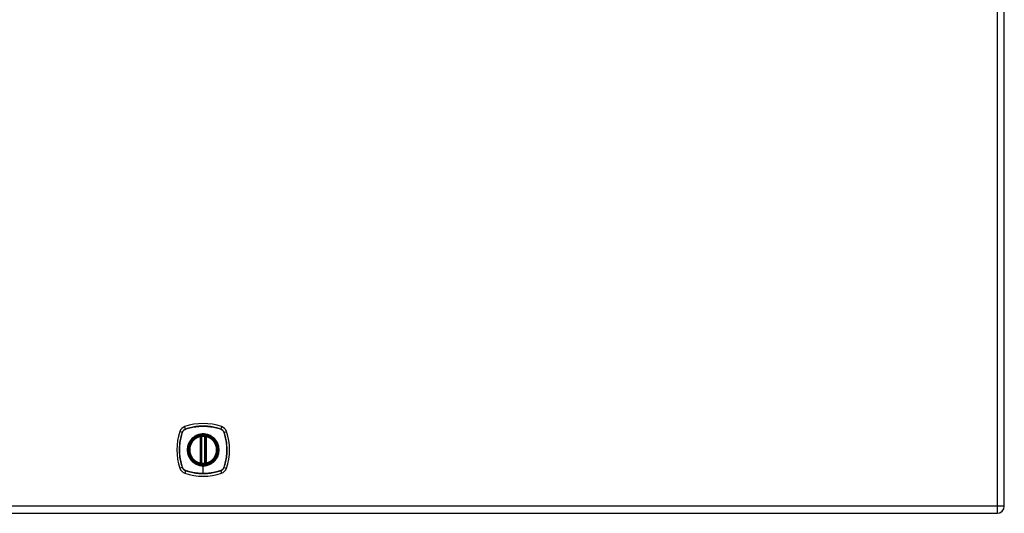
# Model space of a CAD drawing. Header units: inches. Extents: x 7 to 174, y 10 to 93.
# Tile 116 of 132: x 74 to 96, y 29 to 40. Entities that reach past the tile are written whole.
import ezdxf

# ---------------------------------------------------------------- set-up
doc = ezdxf.new("R2010")
doc.units = ezdxf.units.IN
doc.header["$MEASUREMENT"] = 0
doc.layers.add('Visible Edges(ANSI)', color=7, linetype='Continuous', lineweight=25)
doc.layers.add('Visible Tangent Edges(ANSI)', color=7, linetype='Continuous', lineweight=25)

msp = doc.modelspace()

# ---------------------------------------------------------------- linework, layer by layer
at = {"layer": 'Visible Edges(ANSI)'}
for p, q in [((95.599, 29.137), (95.599, 70.618)), ((77.581, 30.107), (77.581, 30.692)), ((77.6, 30.103), (77.6, 30.697)), ((77.679, 30.697), (77.679, 30.103)), ((77.699, 30.692), (77.699, 30.107)), ((59.842, 28.976), (95.438, 28.976))]:
    msp.add_line(p, q, dxfattribs=at)
at = {"layer": 'Visible Edges(ANSI)', "flags": 128}
for points in [[(77.611, 30.711), (77.61, 30.711), (77.608, 30.711), (77.606, 30.711), (77.605, 30.711), (77.603, 30.711), (77.602, 30.71), (77.6, 30.71), (77.599, 30.71), (77.597, 30.71), (77.596, 30.71), (77.595, 30.709), (77.594, 30.709), (77.593, 30.709), (77.592, 30.709), (77.591, 30.709), (77.59, 30.709), (77.589, 30.709), (77.588, 30.708), (77.588, 30.708), (77.587, 30.708), (77.587, 30.708), (77.587, 30.708), (77.587, 30.708), (77.587, 30.708)], [(77.693, 30.708), (77.693, 30.708), (77.693, 30.708), (77.692, 30.708), (77.692, 30.708), (77.692, 30.708), (77.691, 30.708), (77.69, 30.709), (77.69, 30.709), (77.689, 30.709), (77.688, 30.709), (77.687, 30.709), (77.686, 30.709), (77.685, 30.709), (77.683, 30.71), (77.682, 30.71), (77.681, 30.71), (77.679, 30.71), (77.678, 30.71), (77.676, 30.711), (77.675, 30.711), (77.673, 30.711), (77.672, 30.711), (77.67, 30.711), (77.668, 30.711)], [(77.587, 30.091), (77.587, 30.091), (77.587, 30.091), (77.587, 30.091), (77.587, 30.091), (77.588, 30.091), (77.588, 30.091), (77.589, 30.091), (77.59, 30.091), (77.591, 30.091), (77.592, 30.09), (77.593, 30.09), (77.594, 30.09), (77.595, 30.09), (77.596, 30.09), (77.597, 30.09), (77.599, 30.089), (77.6, 30.089), (77.602, 30.089), (77.603, 30.089), (77.605, 30.089), (77.606, 30.089), (77.608, 30.088), (77.61, 30.088), (77.611, 30.088)], [(77.668, 30.088), (77.67, 30.088), (77.672, 30.088), (77.673, 30.089), (77.675, 30.089), (77.676, 30.089), (77.678, 30.089), (77.679, 30.089), (77.681, 30.089), (77.682, 30.09), (77.683, 30.09), (77.685, 30.09), (77.686, 30.09), (77.687, 30.09), (77.688, 30.09), (77.689, 30.091), (77.69, 30.091), (77.69, 30.091), (77.691, 30.091), (77.692, 30.091), (77.692, 30.091), (77.692, 30.091), (77.693, 30.091), (77.693, 30.091), (77.693, 30.091)]]:
    msp.add_lwpolyline(points, dxfattribs=at)
at = {"layer": 'Visible Edges(ANSI)'}
for radius in [0.32, 0.315]:
    msp.add_circle((77.64, 30.4), radius, dxfattribs=at)
for centre, radius, start, end in [((77.285, 30.754), 0.177, 108.7722, 161.2278), ((77.64, 29.711), 1.28, 71.2278, 108.7722), ((77.994, 30.754), 0.177, 18.7722, 71.2278), ((78.329, 30.4), 1.28, 161.2278, 198.7722), ((77.64, 30.4), 0.313, 103.6344, 256.3656), ((77.64, 30.4), 0.313, 99.784, 103.6344), ((77.569, 30.692), 0.0118, 0, 103.6344), ((77.589, 30.697), 0.0118, 0, 99.784), ((77.64, 30.4), 0.313, 84.7499, 95.2501), ((77.691, 30.697), 0.0118, 80.216, 180), ((77.64, 30.4), 0.313, 76.3656, 80.216), ((77.711, 30.692), 0.0118, 76.3656, 180), ((77.64, 30.4), 0.313, 283.6344, 76.3656), ((76.951, 30.4), 1.28, 341.2278, 18.7722), ((77.569, 30.107), 0.0118, 256.3656, 0), ((77.64, 30.4), 0.313, 256.3656, 260.216), ((77.589, 30.103), 0.0118, 260.216, 0), ((77.64, 30.4), 0.313, 264.7499, 275.2501), ((77.691, 30.103), 0.0118, 180, 279.784), ((77.64, 30.4), 0.313, 279.784, 283.6344), ((77.711, 30.107), 0.0118, 180, 283.6344), ((77.285, 30.045), 0.177, 198.7722, 251.2278), ((77.64, 31.089), 1.28, 251.2278, 288.7722), ((77.994, 30.045), 0.177, 288.7722, 341.2278), ((95.438, 29.137), 0.161, 270, 0)]:
    msp.add_arc(centre, radius, start, end, dxfattribs=at)
at = {"layer": 'Visible Tangent Edges(ANSI)'}
for p, q in [((95.438, 70.618), (95.438, 29.137)), ((77.247, 30.867), (77.228, 30.922)), ((78.052, 30.922), (78.033, 30.867)), ((77.172, 30.793), (77.117, 30.811)), ((77.174, 30.792), (77.174, 30.792)), ((77.247, 30.865), (77.248, 30.865)), ((77.569, 30.692), (77.566, 30.704)), ((77.569, 30.692), (77.581, 30.692)), ((77.569, 30.692), (77.569, 30.107)), ((77.581, 30.692), (77.59, 30.692)), ((77.587, 30.708), (77.588, 30.702)), ((77.59, 30.697), (77.6, 30.697)), ((77.59, 30.107), (77.59, 30.692)), ((77.612, 30.7), (77.611, 30.711)), ((77.612, 30.1), (77.612, 30.7)), ((77.667, 30.7), (77.668, 30.711)), ((77.667, 30.7), (77.667, 30.1)), ((77.679, 30.697), (77.689, 30.697)), ((77.689, 30.692), (77.699, 30.692)), ((77.689, 30.692), (77.689, 30.107)), ((77.692, 30.702), (77.693, 30.708)), ((77.699, 30.692), (77.711, 30.692)), ((77.714, 30.704), (77.711, 30.692)), ((77.711, 30.107), (77.711, 30.692)), ((78.032, 30.865), (78.032, 30.865)), ((78.105, 30.792), (78.105, 30.792)), ((78.107, 30.793), (78.162, 30.811)), ((77.566, 30.096), (77.569, 30.107)), ((77.581, 30.107), (77.569, 30.107)), ((77.59, 30.107), (77.581, 30.107)), ((77.588, 30.097), (77.587, 30.091)), ((77.6, 30.103), (77.59, 30.103)), ((77.611, 30.088), (77.612, 30.1)), ((77.64, 30.048), (77.64, 30.043)), ((77.64, 29.869), (77.64, 30.043)), ((77.668, 30.088), (77.667, 30.1)), ((77.689, 30.103), (77.679, 30.103)), ((77.699, 30.107), (77.689, 30.107)), ((77.693, 30.091), (77.692, 30.097)), ((77.711, 30.107), (77.699, 30.107)), ((77.711, 30.107), (77.714, 30.096)), ((77.172, 30.007), (77.117, 29.988)), ((77.174, 30.007), (77.174, 30.008)), ((77.247, 29.932), (77.228, 29.877)), ((77.248, 29.934), (77.247, 29.934)), ((78.032, 29.934), (78.032, 29.934)), ((78.033, 29.932), (78.052, 29.877)), ((78.105, 30.008), (78.105, 30.007)), ((78.107, 30.007), (78.162, 29.988)), ((95.438, 29.137), (59.842, 29.137)), ((95.438, 29.137), (95.438, 28.976)), ((95.599, 29.137), (95.438, 29.137))]:
    msp.add_line(p, q, dxfattribs=at)
at = {"layer": 'Visible Tangent Edges(ANSI)', "flags": 128}
for points in [[(78.033, 30.867), (78.001, 30.878), (77.969, 30.887), (77.937, 30.895), (77.904, 30.903), (77.872, 30.91), (77.839, 30.916), (77.805, 30.921), (77.772, 30.925), (77.739, 30.928), (77.706, 30.93), (77.672, 30.931), (77.639, 30.932), (77.606, 30.931), (77.572, 30.93), (77.539, 30.928), (77.506, 30.925), (77.473, 30.921), (77.44, 30.916), (77.407, 30.91), (77.375, 30.903), (77.342, 30.895), (77.31, 30.887), (77.278, 30.878), (77.247, 30.867)], [(77.248, 30.865), (77.279, 30.876), (77.311, 30.885), (77.343, 30.894), (77.375, 30.901), (77.408, 30.908), (77.441, 30.914), (77.473, 30.919), (77.506, 30.923), (77.539, 30.926), (77.573, 30.929), (77.606, 30.93), (77.639, 30.931), (77.672, 30.93), (77.705, 30.929), (77.739, 30.927), (77.772, 30.923), (77.805, 30.919), (77.838, 30.914), (77.871, 30.908), (77.904, 30.901), (77.936, 30.894), (77.968, 30.885), (78, 30.876), (78.032, 30.865)], [(77.172, 30.793), (77.162, 30.761), (77.153, 30.729), (77.144, 30.697), (77.136, 30.664), (77.13, 30.632), (77.124, 30.599), (77.119, 30.565), (77.115, 30.532), (77.112, 30.499), (77.109, 30.466), (77.108, 30.432), (77.108, 30.399), (77.108, 30.366), (77.109, 30.332), (77.112, 30.299), (77.115, 30.266), (77.119, 30.233), (77.124, 30.2), (77.13, 30.167), (77.136, 30.135), (77.144, 30.102), (77.153, 30.07), (77.162, 30.038), (77.172, 30.007)], [(77.174, 30.008), (77.164, 30.039), (77.154, 30.071), (77.146, 30.103), (77.138, 30.135), (77.131, 30.168), (77.125, 30.201), (77.12, 30.233), (77.116, 30.266), (77.113, 30.299), (77.111, 30.333), (77.109, 30.366), (77.109, 30.399), (77.109, 30.432), (77.111, 30.465), (77.113, 30.499), (77.116, 30.532), (77.12, 30.565), (77.125, 30.598), (77.131, 30.631), (77.138, 30.664), (77.146, 30.696), (77.154, 30.728), (77.164, 30.76), (77.174, 30.792)], [(77.247, 30.867), (77.242, 30.866), (77.238, 30.864), (77.234, 30.862), (77.23, 30.86), (77.226, 30.858), (77.222, 30.856), (77.218, 30.853), (77.214, 30.851), (77.211, 30.848), (77.207, 30.845), (77.204, 30.842), (77.201, 30.839), (77.197, 30.836), (77.194, 30.832), (77.192, 30.829), (77.189, 30.825), (77.186, 30.821), (77.184, 30.817), (77.181, 30.814), (77.179, 30.81), (77.177, 30.805), (77.175, 30.801), (77.174, 30.797), (77.172, 30.793)], [(77.174, 30.792), (77.176, 30.796), (77.177, 30.8), (77.179, 30.805), (77.181, 30.808), (77.183, 30.812), (77.186, 30.816), (77.188, 30.82), (77.191, 30.824), (77.193, 30.827), (77.196, 30.831), (77.199, 30.834), (77.202, 30.837), (77.206, 30.84), (77.209, 30.843), (77.212, 30.846), (77.216, 30.849), (77.22, 30.851), (77.223, 30.854), (77.227, 30.856), (77.231, 30.858), (77.235, 30.86), (77.239, 30.862), (77.243, 30.864), (77.247, 30.865)], [(77.64, 30.048), (77.561, 30.056), (77.487, 30.082), (77.42, 30.124), (77.364, 30.18), (77.322, 30.247), (77.296, 30.322), (77.288, 30.4), (77.297, 30.479), (77.323, 30.553), (77.365, 30.62), (77.42, 30.675), (77.487, 30.717), (77.562, 30.743), (77.64, 30.752), (77.718, 30.743), (77.793, 30.717), (77.86, 30.675), (77.915, 30.619), (77.957, 30.553), (77.983, 30.478), (77.992, 30.4), (77.983, 30.321), (77.957, 30.247), (77.915, 30.18), (77.859, 30.124), (77.793, 30.082), (77.718, 30.056), (77.64, 30.048)], [(77.867, 30.674), (77.851, 30.687), (77.834, 30.699), (77.817, 30.709), (77.799, 30.719), (77.78, 30.728), (77.761, 30.735), (77.741, 30.742), (77.721, 30.747), (77.701, 30.751), (77.681, 30.754), (77.66, 30.756), (77.64, 30.757), (77.619, 30.756), (77.599, 30.754), (77.578, 30.751), (77.558, 30.747), (77.538, 30.742), (77.519, 30.735), (77.499, 30.728), (77.481, 30.719), (77.463, 30.709), (77.445, 30.699), (77.428, 30.687), (77.412, 30.674)], [(77.588, 30.702), (77.587, 30.703), (77.586, 30.703), (77.585, 30.703), (77.584, 30.704), (77.584, 30.704), (77.583, 30.704), (77.582, 30.704), (77.581, 30.705), (77.58, 30.705), (77.579, 30.705), (77.578, 30.705), (77.577, 30.705), (77.576, 30.705), (77.575, 30.705), (77.574, 30.705), (77.574, 30.705), (77.573, 30.705), (77.572, 30.705), (77.571, 30.705), (77.57, 30.705), (77.569, 30.704), (77.568, 30.704), (77.567, 30.704), (77.566, 30.704)], [(77.59, 30.697), (77.59, 30.697), (77.59, 30.697), (77.59, 30.697), (77.59, 30.698), (77.59, 30.698), (77.59, 30.698), (77.59, 30.698), (77.59, 30.699), (77.59, 30.699), (77.59, 30.699), (77.589, 30.699), (77.589, 30.7), (77.589, 30.7), (77.589, 30.7), (77.589, 30.7), (77.589, 30.701), (77.589, 30.701), (77.588, 30.701), (77.588, 30.701), (77.588, 30.701), (77.588, 30.702), (77.588, 30.702), (77.588, 30.702), (77.588, 30.702)], [(77.59, 30.692), (77.59, 30.693), (77.59, 30.693), (77.59, 30.693), (77.59, 30.693), (77.59, 30.693), (77.59, 30.693), (77.59, 30.694), (77.59, 30.694), (77.59, 30.694), (77.59, 30.694), (77.59, 30.694), (77.59, 30.694), (77.59, 30.695), (77.59, 30.695), (77.59, 30.695), (77.59, 30.695), (77.59, 30.695), (77.59, 30.696), (77.59, 30.696), (77.59, 30.696), (77.59, 30.696), (77.59, 30.696), (77.59, 30.696), (77.59, 30.697)], [(77.6, 30.697), (77.6, 30.697), (77.6, 30.697), (77.601, 30.697), (77.601, 30.697), (77.601, 30.697), (77.601, 30.697), (77.602, 30.697), (77.602, 30.697), (77.602, 30.697), (77.603, 30.697), (77.603, 30.697), (77.604, 30.698), (77.604, 30.698), (77.605, 30.698), (77.606, 30.698), (77.606, 30.698), (77.607, 30.699), (77.608, 30.699), (77.608, 30.699), (77.609, 30.699), (77.61, 30.699), (77.611, 30.699), (77.611, 30.7), (77.612, 30.7)], [(77.667, 30.7), (77.668, 30.7), (77.669, 30.699), (77.67, 30.699), (77.67, 30.699), (77.671, 30.699), (77.672, 30.699), (77.673, 30.699), (77.673, 30.698), (77.674, 30.698), (77.674, 30.698), (77.675, 30.698), (77.676, 30.698), (77.676, 30.697), (77.677, 30.697), (77.677, 30.697), (77.678, 30.697), (77.678, 30.697), (77.678, 30.697), (77.678, 30.697), (77.679, 30.697), (77.679, 30.697), (77.679, 30.697), (77.679, 30.697), (77.679, 30.697)], [(77.692, 30.702), (77.692, 30.702), (77.692, 30.702), (77.691, 30.702), (77.691, 30.701), (77.691, 30.701), (77.691, 30.701), (77.691, 30.701), (77.691, 30.701), (77.691, 30.7), (77.69, 30.7), (77.69, 30.7), (77.69, 30.7), (77.69, 30.699), (77.69, 30.699), (77.69, 30.699), (77.69, 30.699), (77.69, 30.698), (77.69, 30.698), (77.69, 30.698), (77.689, 30.698), (77.689, 30.697), (77.689, 30.697), (77.689, 30.697), (77.689, 30.697)], [(77.689, 30.697), (77.689, 30.696), (77.689, 30.696), (77.689, 30.696), (77.689, 30.696), (77.689, 30.696), (77.689, 30.696), (77.689, 30.695), (77.689, 30.695), (77.689, 30.695), (77.689, 30.695), (77.689, 30.695), (77.689, 30.694), (77.689, 30.694), (77.689, 30.694), (77.689, 30.694), (77.689, 30.694), (77.689, 30.694), (77.689, 30.693), (77.689, 30.693), (77.689, 30.693), (77.689, 30.693), (77.689, 30.693), (77.689, 30.693), (77.689, 30.692)], [(77.714, 30.704), (77.713, 30.704), (77.712, 30.704), (77.711, 30.704), (77.71, 30.705), (77.709, 30.705), (77.708, 30.705), (77.707, 30.705), (77.706, 30.705), (77.705, 30.705), (77.704, 30.705), (77.703, 30.705), (77.702, 30.705), (77.701, 30.705), (77.7, 30.705), (77.699, 30.705), (77.698, 30.705), (77.698, 30.704), (77.697, 30.704), (77.696, 30.704), (77.695, 30.704), (77.694, 30.703), (77.693, 30.703), (77.693, 30.703), (77.692, 30.702)], [(78.032, 30.865), (78.036, 30.864), (78.04, 30.862), (78.045, 30.86), (78.049, 30.858), (78.052, 30.856), (78.056, 30.854), (78.06, 30.851), (78.064, 30.849), (78.067, 30.846), (78.071, 30.843), (78.074, 30.84), (78.077, 30.837), (78.08, 30.834), (78.083, 30.831), (78.086, 30.827), (78.089, 30.824), (78.091, 30.82), (78.094, 30.816), (78.096, 30.812), (78.098, 30.808), (78.1, 30.805), (78.102, 30.8), (78.104, 30.796), (78.105, 30.792)], [(78.107, 30.793), (78.106, 30.797), (78.104, 30.801), (78.102, 30.805), (78.1, 30.81), (78.098, 30.814), (78.096, 30.817), (78.093, 30.821), (78.091, 30.825), (78.088, 30.829), (78.085, 30.832), (78.082, 30.836), (78.079, 30.839), (78.076, 30.842), (78.072, 30.845), (78.069, 30.848), (78.065, 30.851), (78.061, 30.853), (78.057, 30.856), (78.054, 30.858), (78.05, 30.86), (78.046, 30.862), (78.041, 30.864), (78.037, 30.866), (78.033, 30.867)], [(78.105, 30.792), (78.116, 30.76), (78.125, 30.728), (78.134, 30.696), (78.141, 30.664), (78.148, 30.632), (78.154, 30.599), (78.159, 30.566), (78.163, 30.533), (78.166, 30.5), (78.169, 30.467), (78.17, 30.434), (78.171, 30.4), (78.17, 30.367), (78.169, 30.334), (78.167, 30.301), (78.163, 30.268), (78.159, 30.234), (78.154, 30.201), (78.148, 30.169), (78.141, 30.136), (78.134, 30.103), (78.125, 30.071), (78.116, 30.039), (78.105, 30.008)], [(78.107, 30.007), (78.118, 30.038), (78.127, 30.07), (78.135, 30.103), (78.143, 30.135), (78.15, 30.168), (78.156, 30.201), (78.161, 30.234), (78.165, 30.267), (78.168, 30.301), (78.17, 30.334), (78.171, 30.367), (78.172, 30.4), (78.171, 30.434), (78.17, 30.467), (78.168, 30.5), (78.165, 30.533), (78.161, 30.566), (78.156, 30.599), (78.15, 30.632), (78.143, 30.665), (78.135, 30.697), (78.127, 30.729), (78.118, 30.761), (78.107, 30.793)], [(77.365, 30.627), (77.353, 30.611), (77.341, 30.594), (77.33, 30.577), (77.32, 30.559), (77.312, 30.54), (77.304, 30.521), (77.298, 30.501), (77.292, 30.481), (77.288, 30.461), (77.285, 30.441), (77.283, 30.42), (77.283, 30.4), (77.283, 30.379), (77.285, 30.359), (77.288, 30.338), (77.292, 30.318), (77.298, 30.298), (77.304, 30.279), (77.312, 30.259), (77.32, 30.241), (77.33, 30.223), (77.341, 30.205), (77.353, 30.188), (77.365, 30.172)], [(77.412, 30.674), (77.41, 30.673), (77.408, 30.671), (77.406, 30.669), (77.404, 30.667), (77.402, 30.665), (77.4, 30.663), (77.398, 30.662), (77.396, 30.66), (77.394, 30.658), (77.392, 30.656), (77.39, 30.654), (77.388, 30.652), (77.386, 30.65), (77.384, 30.648), (77.382, 30.646), (77.38, 30.644), (77.378, 30.642), (77.376, 30.64), (77.374, 30.638), (77.372, 30.636), (77.371, 30.634), (77.369, 30.632), (77.367, 30.629), (77.365, 30.627)], [(77.914, 30.627), (77.913, 30.629), (77.911, 30.632), (77.909, 30.634), (77.907, 30.636), (77.905, 30.638), (77.903, 30.64), (77.902, 30.642), (77.9, 30.644), (77.898, 30.646), (77.896, 30.648), (77.894, 30.65), (77.892, 30.652), (77.89, 30.654), (77.888, 30.656), (77.886, 30.658), (77.884, 30.66), (77.882, 30.662), (77.88, 30.663), (77.878, 30.665), (77.876, 30.667), (77.874, 30.669), (77.872, 30.671), (77.869, 30.673), (77.867, 30.674)], [(77.914, 30.172), (77.927, 30.188), (77.939, 30.205), (77.949, 30.223), (77.959, 30.241), (77.968, 30.26), (77.975, 30.279), (77.982, 30.298), (77.987, 30.318), (77.991, 30.338), (77.994, 30.359), (77.996, 30.379), (77.997, 30.4), (77.996, 30.42), (77.994, 30.441), (77.991, 30.461), (77.987, 30.482), (77.982, 30.501), (77.975, 30.521), (77.968, 30.54), (77.959, 30.559), (77.949, 30.577), (77.939, 30.594), (77.927, 30.611), (77.914, 30.627)], [(77.365, 30.172), (77.367, 30.17), (77.369, 30.168), (77.371, 30.166), (77.372, 30.164), (77.374, 30.162), (77.376, 30.16), (77.378, 30.158), (77.38, 30.156), (77.382, 30.154), (77.384, 30.152), (77.386, 30.15), (77.388, 30.148), (77.39, 30.146), (77.391, 30.144), (77.393, 30.142), (77.396, 30.14), (77.398, 30.138), (77.4, 30.136), (77.402, 30.134), (77.404, 30.132), (77.406, 30.131), (77.408, 30.129), (77.41, 30.127), (77.412, 30.125)], [(77.412, 30.125), (77.42, 30.119), (77.428, 30.112), (77.437, 30.106), (77.445, 30.101), (77.454, 30.095), (77.463, 30.09), (77.472, 30.085), (77.481, 30.08), (77.49, 30.076), (77.5, 30.072), (77.509, 30.068), (77.519, 30.064), (77.528, 30.061), (77.538, 30.058), (77.548, 30.055), (77.558, 30.052), (77.568, 30.05), (77.578, 30.048), (77.589, 30.047), (77.599, 30.045), (77.609, 30.044), (77.619, 30.043), (77.63, 30.043), (77.64, 30.043)], [(77.566, 30.096), (77.567, 30.095), (77.568, 30.095), (77.569, 30.095), (77.57, 30.095), (77.571, 30.095), (77.572, 30.095), (77.573, 30.095), (77.574, 30.094), (77.574, 30.094), (77.575, 30.094), (77.576, 30.094), (77.577, 30.094), (77.578, 30.095), (77.579, 30.095), (77.58, 30.095), (77.581, 30.095), (77.582, 30.095), (77.583, 30.095), (77.584, 30.096), (77.584, 30.096), (77.585, 30.096), (77.586, 30.096), (77.587, 30.097), (77.588, 30.097)], [(77.588, 30.097), (77.588, 30.097), (77.588, 30.098), (77.588, 30.098), (77.588, 30.098), (77.588, 30.098), (77.588, 30.098), (77.589, 30.099), (77.589, 30.099), (77.589, 30.099), (77.589, 30.099), (77.589, 30.1), (77.589, 30.1), (77.589, 30.1), (77.59, 30.1), (77.59, 30.101), (77.59, 30.101), (77.59, 30.101), (77.59, 30.101), (77.59, 30.102), (77.59, 30.102), (77.59, 30.102), (77.59, 30.102), (77.59, 30.103), (77.59, 30.103)], [(77.59, 30.103), (77.59, 30.103), (77.59, 30.103), (77.59, 30.103), (77.59, 30.104), (77.59, 30.104), (77.59, 30.104), (77.59, 30.104), (77.59, 30.104), (77.59, 30.104), (77.59, 30.105), (77.59, 30.105), (77.59, 30.105), (77.59, 30.105), (77.59, 30.105), (77.59, 30.105), (77.59, 30.106), (77.59, 30.106), (77.59, 30.106), (77.59, 30.106), (77.59, 30.106), (77.59, 30.107), (77.59, 30.107), (77.59, 30.107), (77.59, 30.107)], [(77.612, 30.1), (77.611, 30.1), (77.611, 30.1), (77.61, 30.1), (77.609, 30.1), (77.608, 30.101), (77.608, 30.101), (77.607, 30.101), (77.606, 30.101), (77.606, 30.101), (77.605, 30.101), (77.604, 30.102), (77.604, 30.102), (77.603, 30.102), (77.603, 30.102), (77.602, 30.102), (77.602, 30.102), (77.602, 30.103), (77.601, 30.103), (77.601, 30.103), (77.601, 30.103), (77.601, 30.103), (77.6, 30.103), (77.6, 30.103), (77.6, 30.103)], [(77.64, 30.043), (77.65, 30.043), (77.66, 30.043), (77.671, 30.044), (77.681, 30.045), (77.691, 30.047), (77.701, 30.048), (77.711, 30.05), (77.721, 30.052), (77.731, 30.055), (77.741, 30.058), (77.751, 30.061), (77.761, 30.064), (77.77, 30.068), (77.78, 30.072), (77.789, 30.076), (77.799, 30.08), (77.808, 30.085), (77.817, 30.09), (77.826, 30.095), (77.834, 30.101), (77.843, 30.106), (77.851, 30.112), (77.859, 30.119), (77.867, 30.125)], [(77.679, 30.103), (77.679, 30.103), (77.679, 30.103), (77.679, 30.103), (77.679, 30.103), (77.678, 30.103), (77.678, 30.103), (77.678, 30.103), (77.678, 30.102), (77.677, 30.102), (77.677, 30.102), (77.676, 30.102), (77.676, 30.102), (77.675, 30.102), (77.674, 30.101), (77.674, 30.101), (77.673, 30.101), (77.673, 30.101), (77.672, 30.101), (77.671, 30.101), (77.67, 30.1), (77.67, 30.1), (77.669, 30.1), (77.668, 30.1), (77.667, 30.1)], [(77.689, 30.107), (77.689, 30.107), (77.689, 30.107), (77.689, 30.107), (77.689, 30.106), (77.689, 30.106), (77.689, 30.106), (77.689, 30.106), (77.689, 30.106), (77.689, 30.105), (77.689, 30.105), (77.689, 30.105), (77.689, 30.105), (77.689, 30.105), (77.689, 30.105), (77.689, 30.104), (77.689, 30.104), (77.689, 30.104), (77.689, 30.104), (77.689, 30.104), (77.689, 30.104), (77.689, 30.103), (77.689, 30.103), (77.689, 30.103), (77.689, 30.103)], [(77.689, 30.103), (77.689, 30.103), (77.689, 30.102), (77.689, 30.102), (77.689, 30.102), (77.69, 30.102), (77.69, 30.101), (77.69, 30.101), (77.69, 30.101), (77.69, 30.101), (77.69, 30.1), (77.69, 30.1), (77.69, 30.1), (77.69, 30.1), (77.69, 30.099), (77.691, 30.099), (77.691, 30.099), (77.691, 30.099), (77.691, 30.098), (77.691, 30.098), (77.691, 30.098), (77.691, 30.098), (77.692, 30.098), (77.692, 30.097), (77.692, 30.097)], [(77.692, 30.097), (77.693, 30.097), (77.693, 30.096), (77.694, 30.096), (77.695, 30.096), (77.696, 30.096), (77.697, 30.095), (77.698, 30.095), (77.698, 30.095), (77.699, 30.095), (77.7, 30.095), (77.701, 30.095), (77.702, 30.094), (77.703, 30.094), (77.704, 30.094), (77.705, 30.094), (77.706, 30.094), (77.707, 30.095), (77.708, 30.095), (77.709, 30.095), (77.71, 30.095), (77.711, 30.095), (77.712, 30.095), (77.713, 30.095), (77.714, 30.096)], [(77.867, 30.125), (77.869, 30.127), (77.872, 30.129), (77.874, 30.131), (77.876, 30.132), (77.878, 30.134), (77.88, 30.136), (77.882, 30.138), (77.884, 30.14), (77.886, 30.142), (77.888, 30.144), (77.89, 30.146), (77.892, 30.148), (77.894, 30.15), (77.896, 30.152), (77.898, 30.154), (77.9, 30.156), (77.902, 30.158), (77.903, 30.16), (77.905, 30.162), (77.907, 30.164), (77.909, 30.166), (77.911, 30.168), (77.913, 30.17), (77.914, 30.172)], [(77.172, 30.007), (77.174, 30.002), (77.175, 29.998), (77.177, 29.994), (77.179, 29.99), (77.181, 29.986), (77.184, 29.982), (77.186, 29.978), (77.189, 29.974), (77.192, 29.971), (77.194, 29.967), (77.197, 29.964), (77.201, 29.961), (77.204, 29.957), (77.207, 29.954), (77.211, 29.952), (77.214, 29.949), (77.218, 29.946), (77.222, 29.944), (77.226, 29.941), (77.23, 29.939), (77.234, 29.937), (77.238, 29.935), (77.242, 29.934), (77.247, 29.932)], [(77.247, 29.934), (77.243, 29.936), (77.239, 29.937), (77.235, 29.939), (77.231, 29.941), (77.227, 29.943), (77.223, 29.946), (77.22, 29.948), (77.216, 29.951), (77.212, 29.953), (77.209, 29.956), (77.206, 29.959), (77.202, 29.962), (77.199, 29.966), (77.196, 29.969), (77.193, 29.972), (77.191, 29.976), (77.188, 29.98), (77.186, 29.983), (77.183, 29.987), (77.181, 29.991), (77.179, 29.995), (77.177, 29.999), (77.176, 30.003), (77.174, 30.007)], [(77.247, 29.932), (77.278, 29.922), (77.31, 29.913), (77.343, 29.904), (77.375, 29.896), (77.408, 29.89), (77.441, 29.884), (77.474, 29.879), (77.507, 29.875), (77.54, 29.872), (77.574, 29.869), (77.607, 29.868), (77.64, 29.868), (77.673, 29.868), (77.707, 29.869), (77.74, 29.872), (77.773, 29.875), (77.806, 29.879), (77.839, 29.884), (77.872, 29.89), (77.905, 29.896), (77.937, 29.904), (77.969, 29.913), (78.001, 29.922), (78.033, 29.932)], [(77.64, 29.869), (77.623, 29.869), (77.607, 29.869), (77.59, 29.87), (77.573, 29.871), (77.557, 29.872), (77.54, 29.873), (77.524, 29.874), (77.507, 29.876), (77.491, 29.878), (77.474, 29.88), (77.457, 29.883), (77.441, 29.885), (77.425, 29.888), (77.408, 29.891), (77.392, 29.895), (77.376, 29.898), (77.359, 29.902), (77.343, 29.906), (77.327, 29.91), (77.311, 29.914), (77.295, 29.919), (77.279, 29.924), (77.264, 29.929), (77.248, 29.934)], [(78.032, 29.934), (78.016, 29.929), (78, 29.924), (77.984, 29.919), (77.968, 29.914), (77.952, 29.91), (77.936, 29.906), (77.92, 29.902), (77.904, 29.898), (77.888, 29.895), (77.871, 29.891), (77.855, 29.888), (77.839, 29.885), (77.822, 29.883), (77.806, 29.88), (77.789, 29.878), (77.773, 29.876), (77.756, 29.875), (77.739, 29.873), (77.723, 29.872), (77.706, 29.871), (77.69, 29.87), (77.673, 29.869), (77.656, 29.869), (77.64, 29.869)], [(78.105, 30.007), (78.104, 30.003), (78.102, 29.999), (78.1, 29.995), (78.098, 29.991), (78.096, 29.987), (78.094, 29.983), (78.091, 29.98), (78.089, 29.976), (78.086, 29.972), (78.083, 29.969), (78.08, 29.966), (78.077, 29.962), (78.074, 29.959), (78.071, 29.956), (78.067, 29.953), (78.064, 29.951), (78.06, 29.948), (78.056, 29.946), (78.052, 29.943), (78.049, 29.941), (78.045, 29.939), (78.04, 29.937), (78.036, 29.936), (78.032, 29.934)], [(78.033, 29.932), (78.037, 29.934), (78.041, 29.935), (78.046, 29.937), (78.05, 29.939), (78.054, 29.941), (78.057, 29.944), (78.061, 29.946), (78.065, 29.949), (78.069, 29.952), (78.072, 29.954), (78.076, 29.957), (78.079, 29.961), (78.082, 29.964), (78.085, 29.967), (78.088, 29.971), (78.091, 29.974), (78.093, 29.978), (78.096, 29.982), (78.098, 29.986), (78.1, 29.99), (78.102, 29.994), (78.104, 29.998), (78.106, 30.002), (78.107, 30.007)]]:
    msp.add_lwpolyline(points, dxfattribs=at)
at = {"layer": 'Visible Tangent Edges(ANSI)'}
for radius in [0.346, 0.342, 0.325, 0.324]:
    msp.add_circle((77.64, 30.4), radius, dxfattribs=at)
for start, end in [(103.6344, 256.3656), (84.7499, 95.2501), (283.6344, 76.3656), (264.7499, 275.2501)]:
    msp.add_arc((77.64, 30.4), 0.301, start, end, dxfattribs=at)
for centre, major_axis, ratio, start_param, end_param in [((77.177, 30.791), (0.00933, -0.00312), 0.002893, 1.85298, 2.093627), ((77.248, 30.863), (0.00312, -0.00933), 0.002893, 4.189559, 4.430205), ((77.587, 30.708), (-0.00893, -0.00773), 0.431674, 0, 1.315955), ((77.592, 30.697), (-0.0116, -0.0021), 0.025638, 4.856604, 6.283185), ((77.687, 30.697), (0.0116, -0.0021), 0.025638, 0, 1.426581), ((77.693, 30.708), (0.00893, -0.00773), 0.431674, 4.96723, 6.283185), ((78.031, 30.863), (-0.00312, -0.00933), 0.002893, 1.85298, 2.093627), ((78.103, 30.791), (0.00933, 0.00312), 0.002893, 1.047966, 1.288612), ((77.587, 30.092), (-0.00893, 0.00773), 0.431674, 4.96723, 6.283185), ((77.592, 30.103), (-0.0116, 0.0021), 0.025638, 0, 1.426581), ((77.687, 30.103), (0.0116, 0.0021), 0.025638, 4.856604, 6.283185), ((77.693, 30.092), (0.00893, 0.00773), 0.431674, 0, 1.315955), ((77.177, 30.008), (0.00933, 0.00312), 0.002893, 4.189559, 4.430205), ((77.248, 29.937), (0.00312, 0.00933), 0.002893, 1.85298, 2.093627), ((78.031, 29.937), (-0.00312, 0.00933), 0.002893, 4.189559, 4.430205), ((78.103, 30.008), (-0.00933, 0.00312), 0.002893, 1.85298, 2.093627)]:
    msp.add_ellipse(centre, major_axis=major_axis, ratio=ratio, start_param=start_param, end_param=end_param, dxfattribs=at)

doc.saveas('drawing.dxf')
